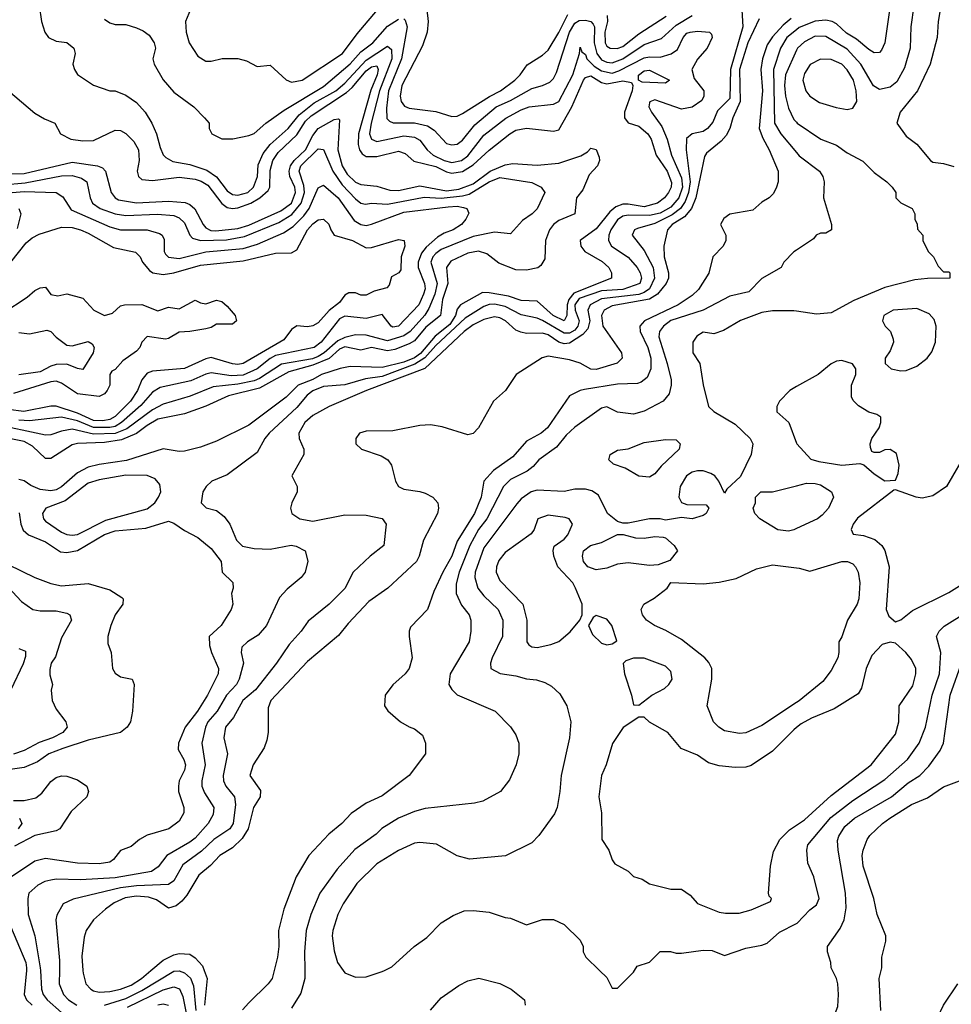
# Model space of a CAD drawing. Header units: inches. Extents: x 1793402 to 1900366, y 320852 to 470679.
# Tile 161 of 256: x 1817093 to 1820579, y 389874 to 393556. Entities that reach past the tile are written whole.
import ezdxf

# ---------------------------------------------------------------- set-up
doc = ezdxf.new("R2010")
doc.units = ezdxf.units.IN
doc.header["$MEASUREMENT"] = 0
for name, color, linetype in [('B8318', 7, 'Continuous'), ('B8319', 7, 'Continuous'), ('B8328', 7, 'Continuous'), ('B8329', 7, 'Continuous')]:
    doc.layers.add(name, color=color, linetype=linetype)

msp = doc.modelspace()

# ---------------------------------------------------------------- linework, layer by layer
at = {"layer": 'B8318', "color": 4}
for points, elevation in [([(1817118.1, 390000), (1817110.4, 389910), (1817119.3, 389890), (1817139.3, 389870)], 284), ([(1817170.9, 390000), (1817174.9, 389930), (1817181.3, 389910), (1817196.4, 389890), (1817250, 389843.6)], 288), ([(1817241.7, 390000), (1817241.3, 389950), (1817257.1, 389910), (1817275.5, 389890), (1817306.8, 389870)], 292), ([(1817329.9, 390000), (1817330.6, 389990), (1817340.7, 389950), (1817358.8, 389930), (1817370, 389924.4), (1817390, 389919.5), (1817430, 389921.7), (1817470, 389930.3), (1817510, 389945.2), (1817549.6, 389970), (1817584.4, 390000)], 296), ([(1817410, 389870.2), (1817490, 389895.6), (1817550, 389925), (1817670, 389998.3), (1817690, 389998.9), (1817710, 389991.8), (1817732.1, 389972.1), (1817743.4, 389943.4), (1817751.8, 389850)], 292), ([(1817783.9, 390000), (1817794.9, 389970), (1817785.2, 389870)], 296), ([(1818045.1, 390000), (1818037.3, 389970), (1818022.8, 389950), (1817950, 389879.3), (1817927.3, 389852.7)], 304), ([(1818160.2, 390000), (1818160.7, 389970), (1818145.2, 389914.8), (1818110, 389859)], 308), ([(1818303.9, 390000), (1818310, 389991.3), (1818350, 389974.8), (1818390, 389976), (1818450, 389996), (1818457.8, 390000)], 312), ([(1818630, 389851.3), (1818670, 389898), (1818736.5, 389943.5), (1818770, 389961), (1818810.9, 389970.9), (1818890, 389951), (1818932, 389930), (1818982, 389890), (1818984.7, 389870)], 308), ([(1819263.3, 390000), (1819290, 389974), (1819310, 389934), (1819330, 389934), (1819390, 389994), (1819393.8, 390000)], 312), ([(1817496.9, 389863.1), (1817630, 389928), (1817670, 389938.7), (1817691.2, 389931.2), (1817703.2, 389903.2), (1817721.8, 389810)], 288), ([(1817610, 389871.5), (1817630, 389875.3), (1817650.2, 389870.2)], 284)]:
    msp.add_lwpolyline(points, dxfattribs=dict(at, elevation=elevation))
at = {"layer": 'B8319', "color": 4}
for points, elevation in [([(1819794.6, 393614.6), (1819799.6, 393530), (1819753.4, 393370), (1819750, 393261.2), (1819704.8, 393215.2), (1819686.9, 393173.1), (1819667.3, 393150), (1819650, 393138.4), (1819610, 393129.4), (1819588.5, 393111.5), (1819587.2, 393070), (1819601.9, 392950), (1819596.1, 392910), (1819583.8, 392876.2), (1819565.4, 392850), (1819534, 392826), (1819470, 392794.4), (1819404.5, 392775.5), (1819394, 392770), (1819384.9, 392750), (1819430, 392693.4), (1819464, 392630), (1819468.1, 392590), (1819450.1, 392549.9), (1819430, 392535.9), (1819410, 392529.2), (1819270, 392513), (1819228, 392490), (1819219.5, 392470), (1819226.4, 392430), (1819219.4, 392400.6), (1819200.7, 392379.3), (1819150, 392346), (1819130, 392343.9), (1819110.7, 392350.7), (1819070, 392378), (1819050, 392384), (1818990, 392382.4), (1818968.2, 392388.2), (1818950, 392395.1), (1818910.7, 392430.7), (1818890, 392441.7), (1818870, 392445.7), (1818830, 392435.6), (1818790, 392415.3), (1818756.5, 392390), (1818608.7, 392251.3), (1818390.6, 392170), (1818251, 392110), (1818190, 392076.2), (1818160.5, 392050), (1818137.3, 392010), (1818138.8, 391990), (1818156, 391950), (1818156, 391930), (1818112, 391850), (1818131.3, 391810), (1818131.3, 391790), (1818111, 391750), (1818106, 391730), (1818111.3, 391710), (1818142, 391690), (1818190, 391680.5), (1818310, 391704.9), (1818390, 391702.8), (1818450, 391690.8), (1818464.7, 391670), (1818456, 391590), (1818404.7, 391550), (1818341, 391490), (1818310, 391429), (1818251, 391370), (1818173.2, 391306.8), (1818146.8, 391270), (1818100.9, 391219.1), (1818054, 391150), (1817975.5, 391050), (1817928.4, 391010), (1817893, 390947), (1817863.8, 390910), (1817857.1, 390870), (1817870.5, 390810), (1817854.4, 390730), (1817855.5, 390710), (1817864.9, 390690), (1817897.3, 390650), (1817900.9, 390620.9), (1817891.8, 390550), (1817879.3, 390530), (1817819.3, 390490), (1817773.6, 390446.4), (1817704.2, 390395.8), (1817670, 390336), (1817650, 390321.6), (1817530, 390316.5), (1817471, 390309), (1817292.7, 390267.3), (1817256, 390250), (1817232.8, 390207.2), (1817228, 390190), (1817242, 390038), (1817241.7, 390000)], 292), ([(1818610.6, 393650), (1818621.6, 393550), (1818618, 393510), (1818600.9, 393459.1), (1818523.6, 393310), (1818516.5, 393270), (1818520.4, 393250), (1818533.4, 393233.4), (1818550, 393225.3), (1818650, 393213.4), (1818710, 393194.9), (1818730, 393195.5), (1818750, 393205.5), (1818850.7, 393269.3), (1818892.3, 393290), (1818946, 393330), (1818966, 393350), (1818991.9, 393388.1), (1819050, 393424), (1819070, 393442), (1819110, 393508.2), (1819143.6, 393576.4)], 296), ([(1817165.5, 393610), (1817174.8, 393550), (1817186.8, 393510), (1817201, 393490), (1817230, 393476), (1817270, 393470.8), (1817296, 393450), (1817301, 393430), (1817292, 393390), (1817298, 393370), (1817310, 393352), (1817370, 393311.3), (1817430, 393291), (1817450, 393290.8), (1817490, 393274.8), (1817530, 393246.8), (1817562.8, 393210), (1817587.3, 393170), (1817604.9, 393130), (1817618.5, 393078.5), (1817630.6, 393050.6), (1817640.5, 393040.5), (1817666.6, 393026.6), (1817730, 393014.9), (1817793.6, 392993.6), (1817829.3, 392969.3), (1817870, 392917), (1817890, 392903.1), (1817910, 392899.6), (1817946.6, 392910), (1817968, 392930), (1817983.5, 392970), (1817986.1, 393013.9), (1818004, 393056), (1818030.7, 393089.3), (1818098, 393150), (1818138.8, 393201.2), (1818195, 393245), (1818276, 393290), (1818310, 393319), (1818390, 393405.4), (1818470, 393457.6), (1818484.4, 393444.4), (1818485.2, 393410), (1818439.8, 393290), (1818408.3, 393170), (1818402.3, 393130), (1818409.1, 393109.1), (1818430, 393100.3), (1818530, 393121.5), (1818570, 393116.5), (1818590, 393105.5), (1818617.6, 393070), (1818640.4, 393050), (1818682, 393030), (1818710, 393022.4), (1818746, 393030), (1818770, 393047.4), (1818830, 393124.9), (1818911.8, 393188.2), (1818970, 393219.5), (1818999, 393230), (1819090, 393240.4), (1819110, 393250.4), (1819163.5, 393350), (1819187.6, 393430), (1819190, 393454), (1819196, 393436), (1819210, 393426), (1819215.3, 393410), (1819243, 393383), (1819270, 393365.6), (1819310, 393356.9), (1819335.3, 393364.7), (1819430, 393413.8), (1819450, 393417.7), (1819490, 393416.4), (1819531.2, 393428.8), (1819554.9, 393445.1), (1819576.2, 393490), (1819590, 393505.5), (1819602, 393510), (1819630, 393513.4), (1819674, 393510), (1819682, 393502), (1819684.7, 393490), (1819666, 393450), (1819630, 393409), (1819608.2, 393370), (1819616.7, 393336.7), (1819653.4, 393290), (1819653.4, 393270), (1819645.5, 393254.5), (1819610, 393229.6), (1819570, 393221.6), (1819470, 393256.2), (1819450.8, 393249.2), (1819450, 393246), (1819447.7, 393230), (1819457.3, 393210), (1819496.5, 393156.5), (1819515.3, 393110), (1819531.7, 393050), (1819570, 392964.9), (1819573.5, 392930), (1819559.7, 392890), (1819530, 392855.8), (1819490, 392833.2), (1819450, 392824.5), (1819370, 392825.4), (1819350, 392821.3), (1819330, 392807.6), (1819304.9, 392770), (1819297, 392750), (1819296.4, 392730), (1819307.7, 392710), (1819370, 392668), (1819403.1, 392630), (1819415.3, 392610), (1819420.3, 392590), (1819413.7, 392570), (1819350, 392547.5), (1819270, 392542.5), (1819186.8, 392513.2), (1819170.2, 392490), (1819171.1, 392470), (1819186.4, 392430), (1819181.6, 392410), (1819170, 392395.6), (1819150, 392384.4), (1819130, 392384.1), (1819050, 392430.9), (1819030, 392439.7), (1818970, 392453), (1818910, 392483.5), (1818870, 392492), (1818850, 392490.9), (1818830, 392483.5), (1818759.8, 392440.2), (1818650, 392338.2), (1818608.8, 392291.2), (1818571.5, 392268.5), (1818450, 392222.4), (1818387.3, 392212.7), (1818310, 392191.3), (1818230, 392184.7), (1818190, 392167.8), (1818168.3, 392151.7), (1818130, 392105.6), (1818027.3, 392010), (1818010.7, 391990), (1817982, 391938), (1817870, 391854), (1817812, 391830), (1817791.3, 391810), (1817778, 391790), (1817772, 391750), (1817791.1, 391731.1), (1817830, 391720.7), (1817858.7, 391698.7), (1817879.1, 391670), (1817904.9, 391610), (1817927.3, 391587.3), (1817970, 391578), (1818030, 391576), (1818109.5, 391590.5), (1818127.5, 391587.5), (1818161, 391570), (1818170.8, 391530.8), (1818161, 391490), (1818146, 391470), (1818093.7, 391426.3), (1818065.2, 391394.8), (1818016.3, 391290), (1817985.1, 391254.9), (1817946, 391230), (1817924, 391210), (1817922, 391190), (1817930.4, 391150), (1817914, 391090), (1817904.4, 391070), (1817866.7, 391030), (1817832.2, 390970), (1817797.6, 390930), (1817788.5, 390910), (1817774.9, 390850), (1817787.2, 390770), (1817774.4, 390710), (1817774.9, 390690), (1817784.4, 390664.4), (1817819.1, 390610), (1817816.7, 390583.3), (1817798, 390550), (1817750, 390495.6), (1817730, 390479.6), (1817644, 390430), (1817611.5, 390388.5), (1817586, 390370), (1817450, 390346.8), (1817320.7, 390339.3), (1817230, 390341.6), (1817210, 390338.4), (1817187.1, 390332.9), (1817160.7, 390319.3), (1817127.7, 390290), (1817124, 390270), (1817125.5, 390210), (1817150.4, 390130), (1817170.3, 390010.3), (1817170.9, 390000)], 288), ([(1817738.8, 393610), (1817714, 393550), (1817716.3, 393510), (1817726.8, 393470), (1817759.8, 393419.8), (1817790, 393401), (1817810, 393401), (1817850.9, 393410.9), (1817910, 393410.8), (1817942, 393402), (1817982, 393382), (1818030, 393386), (1818090, 393331.3), (1818110, 393322.8), (1818150, 393330.7), (1818301.6, 393430), (1818355.8, 393504.2), (1818446, 393610)], 296), ([(1819859.9, 393560.1), (1819817.1, 393470), (1819786, 393370), (1819788.4, 393250), (1819762, 393190), (1819750.2, 393149.8), (1819736.4, 393123.6), (1819718, 393102), (1819663.2, 393056.8), (1819655.6, 393044.4), (1819622.6, 392890), (1819607.1, 392850), (1819581.1, 392818.9), (1819534.4, 392790), (1819517, 392770), (1819503, 392710), (1819504.4, 392670), (1819521.3, 392610), (1819520.3, 392590), (1819511.6, 392570), (1819480.3, 392530), (1819450, 392511.6), (1819310, 392486.6), (1819280.3, 392470), (1819270.3, 392450), (1819275.6, 392410), (1819344.4, 392310), (1819347.7, 392290), (1819328.5, 392271.5), (1819250, 392247.8), (1819229.8, 392249.8), (1819190, 392271.5), (1819150, 392284), (1819070, 392298), (1819048.1, 392291.9), (1818950.6, 392229.4), (1818911, 392170), (1818866, 392130), (1818810.5, 392029.5), (1818790, 392009), (1818770, 392004), (1818673.8, 392033.8), (1818630, 392040.7), (1818590, 392038.4), (1818490, 392019.3), (1818390, 392017.2), (1818364.7, 392010), (1818351.3, 391990), (1818351.3, 391970), (1818372, 391950), (1818445.8, 391925.8), (1818470.4, 391910.4), (1818484, 391890), (1818498.8, 391830), (1818511, 391810), (1818530, 391800.5), (1818590, 391792.4), (1818610, 391785.5), (1818638.8, 391770), (1818657.3, 391750), (1818660.5, 391730), (1818657.1, 391710), (1818603.8, 391610), (1818588, 391550), (1818578, 391530), (1818470.6, 391430), (1818399.5, 391380.5), (1818321.8, 391298.2), (1818286.6, 391253.4), (1818170, 391156), (1818032.7, 391010), (1818023, 390983), (1818022.8, 390890), (1818018.5, 390861.5), (1818007.5, 390832.5), (1817966.8, 390770), (1817954.8, 390730), (1817993.8, 390673.8), (1817993.4, 390650), (1817968.4, 390610), (1817948.7, 390530), (1817926.1, 390493.9), (1817890, 390459.6), (1817842, 390430), (1817807.3, 390392.7), (1817762.9, 390357.1), (1817718, 390282), (1817700.5, 390259.5), (1817678.5, 390241.5), (1817650, 390233.2), (1817605.1, 390265.1), (1817574.9, 390274.9), (1817530, 390277.8), (1817488.5, 390271.5), (1817447.1, 390252.9), (1817414, 390230), (1817370, 390189.2), (1817342, 390150), (1817334.6, 390125.4), (1817326.2, 390053.8), (1817329.9, 390000)], 296), ([(1817410, 393558), (1817430, 393544.7), (1817450, 393538), (1817490, 393538), (1817530, 393526), (1817555.3, 393515.3), (1817578, 393498), (1817596, 393470), (1817601, 393450), (1817591, 393410), (1817596, 393390), (1817630, 393331.3), (1817670, 393286), (1817744.7, 393230), (1817784.7, 393190), (1817802, 393170), (1817802, 393150), (1817812, 393130), (1817850, 393111), (1817891.1, 393111.1), (1817950, 393122.8), (1817970, 393131), (1818014, 393170), (1818082.3, 393217.7), (1818230, 393306.5), (1818330, 393391.8), (1818370, 393436.5), (1818414.7, 393470), (1818470, 393532.2), (1818510, 393558.4)], 292), ([(1819979.6, 393560.4), (1819950, 393535.4), (1819910, 393492.8), (1819890, 393462.9), (1819872.7, 393410), (1819866.9, 393370), (1819872.4, 393290), (1819860.4, 393150), (1819873.3, 393113.3), (1819897.1, 393070), (1819930.7, 392990), (1819930.8, 392950), (1819924.7, 392930), (1819913.7, 392906.3), (1819898, 392890), (1819870, 392874), (1819836.3, 392843.7), (1819750.7, 392829.3), (1819727.5, 392812.5), (1819716, 392790), (1819736, 392750), (1819736, 392730), (1819726, 392710), (1819687.3, 392670), (1819672.1, 392607.9), (1819632.8, 392547.2), (1819610, 392525.1), (1819557.1, 392490), (1819430.7, 392430), (1819413, 392410), (1819414.4, 392390), (1819443.6, 392330), (1819454.3, 392290), (1819454.6, 392250), (1819441.5, 392218.5), (1819419.2, 392200.8), (1819404.7, 392195.3), (1819330, 392193.6), (1819207, 392173), (1819190.3, 392169.7), (1819150.8, 392150), (1819067.7, 392030), (1819044, 392010), (1818990, 391979.5), (1818938.2, 391921.8), (1818866.4, 391870), (1818830.4, 391830), (1818819.5, 391770), (1818794.6, 391710), (1818730, 391606.6), (1818710.2, 391549.8), (1818676, 391490), (1818642.3, 391417.7), (1818619.1, 391350), (1818555.9, 391284.1), (1818550.7, 391270), (1818550.7, 391250), (1818562, 391170), (1818550.5, 391129.5), (1818536, 391110), (1818490, 391069), (1818461, 391030), (1818458, 390990), (1818470.9, 390970.9), (1818518, 390930), (1818550, 390911), (1818570, 390904.7), (1818599.8, 390879.8), (1818612, 390850), (1818611.3, 390810), (1818550, 390729), (1818450, 390653.2), (1818390, 390626), (1818333.2, 390586.8), (1818298.8, 390550), (1818250.4, 390509.6), (1818174.8, 390430), (1818127.3, 390350), (1818082, 390230), (1818062, 390150), (1818063, 390090), (1818058, 390050), (1818045.1, 390000)], 304), ([(1818530, 393559.1), (1818535.3, 393555.3), (1818543.1, 393530), (1818522.2, 393410), (1818473.2, 393290), (1818465.4, 393225.4), (1818467.4, 393187.4), (1818476.4, 393176.4), (1818490.4, 393170.4), (1818570, 393170.2), (1818619.1, 393159.1), (1818643.8, 393143.8), (1818690, 393094), (1818710, 393088.2), (1818730, 393090.5), (1818750, 393106), (1818796.6, 393163.4), (1818876.2, 393230), (1818930, 393254.3), (1819010, 393299.5), (1819050, 393310.4), (1819076.9, 393323.1), (1819090, 393336.3), (1819101.5, 393358.5), (1819149.9, 393510.1), (1819170, 393543.1), (1819186.9, 393553.1), (1819210, 393555), (1819230, 393550.2), (1819239.5, 393539.5), (1819244, 393530), (1819243, 393470), (1819252.4, 393430), (1819270, 393406.7), (1819290, 393397.6), (1819310, 393395.5), (1819350, 393410.2), (1819430, 393464), (1819494.2, 393485.8), (1819550, 393536.5), (1819610, 393572.7)], 292), ([(1819291.6, 393571.6), (1819292.9, 393550), (1819282.8, 393510), (1819283.6, 393470), (1819290, 393458), (1819302.8, 393450), (1819328.7, 393448.7), (1819350, 393456.5), (1819410, 393503.6), (1819512.3, 393570)], 296), ([(1820000, 393518.9), (1819963.7, 393490), (1819940.3, 393450), (1819913.8, 393370), (1819918, 393170), (1819941.3, 393130), (1820000, 393059.4)], 308), ([(1820000, 393443.1), (1819958.3, 393350), (1819954.3, 393310), (1819958.3, 393270), (1819970, 393226), (1819990, 393182.8), (1820000, 393172.8)], 312), ([(1817050, 393291.3), (1817150, 393207.3), (1817185.8, 393185.8), (1817224.7, 393170), (1817246, 393130), (1817284.7, 393110), (1817330, 393103.2), (1817370, 393105.2), (1817450, 393143.8), (1817470, 393141.6), (1817490, 393130.6), (1817520.5, 393100.5), (1817538, 393070), (1817540.3, 393030), (1817532.2, 392990), (1817538, 392970), (1817550, 392959.3), (1817590, 392955.6), (1817690, 392966.9), (1817750, 392959.7), (1817772.6, 392952.6), (1817797.6, 392937.6), (1817849.4, 392869.4), (1817870, 392854.6), (1817890, 392850.2), (1817910, 392852.4), (1817958.4, 392870), (1817991.5, 392890), (1818022.4, 392917.6), (1818029.8, 392930.2), (1818030, 392992), (1818040.4, 393030), (1818060.2, 393059.8), (1818130, 393126.3), (1818162.5, 393177.5), (1818183.7, 393196.3), (1818315.6, 393284.4), (1818337.3, 393302.7), (1818390, 393364.9), (1818410, 393379.6), (1818430, 393384), (1818434.9, 393370), (1818431, 393350), (1818406.9, 393293.1), (1818361.1, 393130), (1818359.7, 393090), (1818364.7, 393070), (1818374.5, 393054.5), (1818390, 393044.2), (1818430, 393045.2), (1818510, 393064.9), (1818535.8, 393055.8), (1818567.8, 393027.8), (1818650, 393007.2), (1818690, 392987.5), (1818710, 392982.3), (1818750, 392988.4), (1818790, 393013.4), (1818850, 393068.5), (1818926.6, 393130), (1818950, 393143.8), (1818990, 393150.4), (1819090, 393139.1), (1819110, 393144.9), (1819159.2, 393230), (1819203.1, 393330), (1819210, 393340.4), (1819230, 393347), (1819270, 393321.5), (1819290, 393317.2), (1819350, 393327.6), (1819382, 393322), (1819387.7, 393310), (1819385.3, 393290), (1819356.4, 393210), (1819356.3, 393190), (1819370.4, 393170.4), (1819410, 393158.7), (1819443.7, 393130), (1819456, 393110), (1819475.3, 393050), (1819516.5, 392990), (1819532.7, 392947.3), (1819530.3, 392930), (1819520.4, 392910), (1819505.5, 392890), (1819479.1, 392870), (1819430, 392856.5), (1819370, 392867.1), (1819350, 392866), (1819323.4, 392856.6), (1819301.7, 392838.3), (1819250, 392774.3), (1819190.6, 392730), (1819193, 392710), (1819208.4, 392690), (1819272.3, 392652.3), (1819297.1, 392630), (1819308.2, 392610), (1819307.7, 392590), (1819166.4, 392533.6), (1819147.6, 392510), (1819141.3, 392490), (1819140.2, 392450), (1819130.2, 392429.8), (1819089.7, 392450), (1819030, 392503.5), (1818970, 392505.6), (1818922.2, 392522.2), (1818850, 392535.3), (1818824.5, 392535.5), (1818742, 392490), (1818730, 392474), (1818723.5, 392450), (1818703.1, 392416.9), (1818647.7, 392372.3), (1818592.4, 392307.6), (1818570, 392291.7), (1818530, 392276), (1818450, 392255.3), (1818330, 392259.1), (1818292.3, 392252.3), (1818222, 392230), (1818190, 392210.6), (1818135.8, 392190), (1818090, 392144.2), (1817950, 392039.5), (1817830, 391979.6), (1817770, 391957.6), (1817710, 391942.9), (1817690, 391942), (1817630, 391951.5), (1817492.3, 391907.7), (1817390, 391893.3), (1817350, 391883.1), (1817310, 391862), (1817250.2, 391809.8), (1817230, 391798.5), (1817210, 391794.5), (1817170, 391799.2), (1817134.7, 391814.7), (1817110, 391831.5), (1817090, 391836.2)], 284), ([(1816970, 392979.1), (1817110, 392980.7), (1817290, 393023.2), (1817384.7, 393010), (1817402.6, 393002.6), (1817414.9, 392990), (1817435.3, 392910), (1817450.2, 392890.2), (1817462.6, 392882.6), (1817530, 392871.2), (1817650, 392878), (1817712.3, 392872.3), (1817730, 392864.9), (1817749.1, 392849.1), (1817779.5, 392790), (1817790, 392778.4), (1817808.4, 392768.4), (1817826.6, 392766.6), (1817910, 392775.4), (1817950, 392788.4), (1818070, 392841.3), (1818109.7, 392870), (1818125.5, 392910), (1818122.5, 392930), (1818104.6, 392970), (1818101.8, 392990), (1818106.5, 393010), (1818120.8, 393030), (1818163.2, 393070), (1818190, 393123.1), (1818210, 393149.1), (1818270, 393183.7), (1818286, 393186), (1818290, 393182), (1818284.2, 393070), (1818299.7, 393010), (1818318.3, 392978.3), (1818349.4, 392949.4), (1818370, 392940.3), (1818430, 392934), (1818478.6, 392918.5), (1818510, 392917.7), (1818590, 392935.2), (1818690, 392916.8), (1818736.9, 392923.1), (1818790, 392942.6), (1818853.7, 392990), (1818910, 393014.2), (1818938, 393018), (1819030, 393012.6), (1819110, 393019.6), (1819192.3, 393047.7), (1819217.7, 393062.3), (1819230, 393076), (1819250, 393071.3), (1819262, 393042), (1819262.8, 393030), (1819254.8, 393010), (1819224, 392976), (1819200.4, 392919.6), (1819176.3, 392890), (1819170.4, 392830), (1819110, 392805.1), (1819090.6, 392790), (1819075.5, 392770), (1819060.4, 392730), (1819057.6, 392662.4), (1819043.1, 392636.9), (1819031.6, 392628.4), (1818990, 392619.1), (1818950, 392620.4), (1818886, 392646), (1818841.1, 392681.1), (1818810, 392691.3), (1818770, 392683.5), (1818706.8, 392653.2), (1818690.3, 392629.7), (1818695.5, 392570), (1818675.2, 392510), (1818667.6, 392450), (1818613.1, 392406.9), (1818570, 392355.1), (1818550, 392344.5), (1818496.7, 392323.3), (1818470, 392317.5), (1818410, 392330.8), (1818370, 392320.4), (1818310, 392332.9), (1818290, 392323.7), (1818250.9, 392289.1), (1818190, 392264.2), (1818100, 392240), (1817990, 392178.5), (1817874, 392150), (1817789.1, 392110.9), (1817710, 392082), (1817610, 392062), (1817570, 392039.2), (1817530, 392008.7), (1817474.6, 391985.4), (1817410, 391975), (1817310, 391971.1), (1817290, 391966.3), (1817210, 391915.1), (1817190, 391915.1), (1817141.4, 391961.4), (1817110, 391978.5), (1817010, 391999.1)], 276), ([(1817030, 392938.4), (1817113.9, 392946.1), (1817250, 392972.6), (1817290, 392974.3), (1817324.2, 392964.2), (1817344, 392950), (1817357.1, 392890), (1817366, 392870), (1817394, 392850), (1817450, 392830.3), (1817490, 392824), (1817608.8, 392828.8), (1817670, 392824.4), (1817690, 392814.9), (1817710, 392796.3), (1817730.3, 392750.3), (1817739.9, 392739.9), (1817770.2, 392730.2), (1817866.6, 392733.4), (1817934.5, 392745.4), (1818062.4, 392797.6), (1818112.1, 392827.9), (1818146.3, 392870), (1818158.5, 392910), (1818156.9, 392936.9), (1818138.7, 392990), (1818145.3, 393010), (1818210, 393073.4), (1818230, 393071), (1818264.9, 392990), (1818299.4, 392939.4), (1818350, 392886), (1818370, 392870.4), (1818386.6, 392866.6), (1818410, 392870.3), (1818470, 392866.5), (1818606.8, 392893.2), (1818670, 392888.6), (1818750, 392897.6), (1818775.5, 392904.5), (1818850, 392950.2), (1818890, 392966.7), (1819010, 392947.3), (1819044.7, 392930), (1819058, 392910), (1819030, 392848.7), (1819011.3, 392830), (1818974.8, 392805.2), (1818930, 392755.3), (1818870, 392761.3), (1818790, 392745.1), (1818670, 392696.8), (1818650, 392682), (1818638.9, 392670), (1818631.7, 392650), (1818655.5, 392570), (1818646.2, 392530), (1818624, 392476), (1818608.7, 392451.3), (1818554.6, 392390), (1818530, 392374.6), (1818470, 392354.8), (1818390, 392376.9), (1818350, 392378), (1818310, 392367.8), (1818284.1, 392355.9), (1818232.6, 392310), (1818210, 392296.5), (1818188.3, 392288.3), (1818072.5, 392267.5), (1817990, 392214.6), (1817970, 392206.3), (1817910, 392192.9), (1817816.9, 392183.1), (1817731.3, 392148.7), (1817630, 392118.3), (1817590, 392097.3), (1817493.9, 392026.1), (1817450, 392008.5), (1817370, 392006), (1817290, 392024.8), (1817250, 392018), (1817210, 392003.6), (1817190, 392003), (1816990, 392045)], 272), ([(1817065.2, 392910), (1817110, 392914.3), (1817230, 392910.3), (1817254.2, 392894.2), (1817285.9, 392845.8), (1817430, 392781.7), (1817470, 392770.3), (1817570.3, 392770.3), (1817616.5, 392756.5), (1817626.8, 392750), (1817634.4, 392734.4), (1817633.4, 392690), (1817639.3, 392679.3), (1817650, 392668.2), (1817690, 392663.6), (1817790, 392687.9), (1817930, 392700.2), (1817982.7, 392717.3), (1818080.6, 392759.4), (1818116.8, 392783.2), (1818156.9, 392823.1), (1818176, 392850), (1818210, 392927.7), (1818230, 392938), (1818284.4, 392890), (1818345.3, 392805.3), (1818370, 392790.3), (1818390, 392787.2), (1818410, 392792), (1818530, 392836.1), (1818696.5, 392856.5), (1818730, 392859.5), (1818754.4, 392854.4), (1818766, 392850), (1818773.4, 392833.4), (1818762.8, 392810), (1818746.8, 392790), (1818714.8, 392770), (1818681.4, 392758.6), (1818656.7, 392743.3), (1818614.2, 392705.8), (1818596.7, 392683.3), (1818584.4, 392650), (1818584.7, 392630), (1818607.4, 392570), (1818610.2, 392550), (1818604.6, 392530), (1818587, 392490), (1818510, 392409.7), (1818490, 392406.3), (1818483.7, 392410), (1818450, 392454), (1818390, 392438.5), (1818310, 392447.8), (1818290, 392437.6), (1818221.3, 392350), (1818195.5, 392330), (1818050, 392300.8), (1818030, 392289.8), (1817982, 392250), (1817930, 392227.4), (1817884.9, 392224.9), (1817810, 392235.4), (1817790, 392231.2), (1817734.1, 392205.9), (1817618.9, 392181.1), (1817590, 392162.9), (1817546.4, 392113.6), (1817474.3, 392050), (1817450, 392035.4), (1817430, 392030.6), (1817370, 392031.7), (1817310, 392056.5), (1817250, 392069.8), (1817130, 392055.5), (1817090, 392058.2)], 268), ([(1817090.4, 392850.4), (1817097.3, 392830), (1817083.9, 392776.1)], 264), ([(1817060.7, 392650), (1817118, 392722), (1817139.4, 392740.6), (1817166.2, 392753.8), (1817250, 392780.3), (1817290, 392778.9), (1817321, 392770), (1817350, 392758.4), (1817443.9, 392703.9), (1817526.4, 392686.4), (1817544, 392670), (1817553, 392650), (1817578.9, 392618.9), (1817591, 392610), (1817630, 392603.6), (1817670, 392609.1), (1817770, 392638), (1817930, 392654.9), (1818050, 392683.1), (1818110, 392684.9), (1818130, 392696.3), (1818169.7, 392770), (1818190, 392792.4), (1818210, 392807.3), (1818230, 392810.8), (1818250, 392791.3), (1818257.3, 392770), (1818270.5, 392750.5), (1818338, 392730), (1818390, 392702.8), (1818410, 392704), (1818510, 392734.8), (1818531.3, 392730), (1818534, 392710), (1818520.7, 392670), (1818519.1, 392620.9), (1818512, 392610), (1818484.9, 392595.1), (1818476, 392564), (1818466.7, 392553.3), (1818419.1, 392540.9), (1818390, 392525.6), (1818370, 392525.6), (1818350, 392535.1), (1818325, 392535), (1818310, 392525.6), (1818290, 392498.7), (1818251.1, 392468.9), (1818210, 392422.4), (1818190, 392411.5), (1818170, 392407.3), (1818130, 392411.8), (1818110, 392398), (1818081.1, 392358.9), (1817930, 392271.1), (1817910, 392267.3), (1817890, 392269.8), (1817810, 392292.4), (1817790, 392288.3), (1817710, 392252.4), (1817590, 392241.7), (1817570, 392234), (1817550.3, 392210), (1817534, 392170), (1817507.9, 392130), (1817450, 392072.1), (1817430, 392061.1), (1817404.4, 392055.6), (1817370, 392057.7), (1817310, 392084.5), (1817230, 392110.7), (1817210, 392110.8), (1817108.4, 392091.6), (1816990, 392105.9)], 264), ([(1820000, 392694.6), (1819990, 392688), (1819952, 392650), (1819942, 392630), (1819870, 392588.7), (1819821.4, 392538.6), (1819750, 392522), (1819650.2, 392469.8), (1819530, 392431), (1819501.6, 392410), (1819487, 392390), (1819484.2, 392370), (1819515.8, 392270), (1819530.6, 392210), (1819530.8, 392190), (1819522.8, 392157.2), (1819501, 392130), (1819430, 392092.7), (1819390, 392081.2), (1819330, 392089), (1819290, 392108.7), (1819270, 392104), (1819170, 392032), (1819138, 392002), (1819102.3, 391957.7), (1819036, 391910), (1819014.9, 391885.1), (1818992.2, 391867.8), (1818930, 391837), (1818903, 391810), (1818841.1, 391690), (1818810.3, 391650), (1818776.9, 391590), (1818738, 391490), (1818726.4, 391446.4), (1818726, 391410), (1818746.7, 391366.7), (1818774.8, 391330), (1818781, 391310), (1818781, 391270), (1818774.8, 391230), (1818704, 391110), (1818698.8, 391070), (1818710, 391051.3), (1818730.7, 391030.7), (1818872, 390970), (1818930, 390912), (1818950, 390882), (1818961, 390850), (1818961, 390810), (1818951, 390770), (1818926.4, 390713.6), (1818892, 390670), (1818826.4, 390633.6), (1818794.4, 390625.6), (1818610, 390606), (1818570, 390595.1), (1818510, 390569.4), (1818448.6, 390531.4), (1818426.8, 390510), (1818346.9, 390453.1), (1818280.7, 390379.3), (1818216.3, 390290), (1818182, 390210), (1818165.5, 390150), (1818159.1, 390070), (1818160.2, 390000)], 308), ([(1817030, 392458.4), (1817121.7, 392518.3), (1817150, 392543), (1817170, 392554), (1817190, 392556), (1817210, 392528.2), (1817236.2, 392523.8), (1817270, 392531.3), (1817330, 392514.8), (1817370.7, 392470), (1817410, 392450.5), (1817440.9, 392459.1), (1817470, 392486), (1817486, 392490), (1817550, 392491.8), (1817610, 392467.7), (1817650, 392481.3), (1817690, 392475.3), (1817750, 392507.7), (1817770, 392497.3), (1817790, 392493.4), (1817830, 392508), (1817850, 392502.4), (1817870, 392485.5), (1817899.1, 392450), (1817904, 392430), (1817890, 392418), (1817830, 392417.6), (1817810, 392405.1), (1817790, 392400.5), (1817730, 392389.8), (1817690, 392388.2), (1817650, 392364), (1817638.2, 392361.8), (1817570, 392371.8), (1817550.5, 392350), (1817542.4, 392330), (1817530, 392316.2), (1817479.5, 392280.5), (1817450, 392248.7), (1817438, 392242), (1817431, 392229), (1817430.5, 392190), (1817420.7, 392170), (1817410, 392157.2), (1817390, 392147), (1817310, 392157), (1817250, 392197.6), (1817230, 392204.7), (1817210, 392202), (1817070, 392158.2)], 256), ([(1820000, 392466.3), (1819990, 392467.8), (1819910, 392467.6), (1819870, 392461.6), (1819790, 392432), (1819726.4, 392393.6), (1819690, 392382), (1819650, 392388), (1819627.1, 392372.9), (1819612, 392350), (1819612, 392310), (1819638, 392270), (1819650.6, 392190.6), (1819671, 392110), (1819690.5, 392090.5), (1819770, 392044), (1819826, 391990), (1819836, 391970), (1819830.8, 391930), (1819790, 391848), (1819739.6, 391800.4), (1819730, 391786), (1819709, 391830), (1819694, 391850), (1819678.9, 391858.9), (1819650, 391869.3), (1819630, 391869.4), (1819610, 391863.7), (1819588, 391850), (1819564.4, 391810), (1819559.1, 391770), (1819570, 391751), (1819590, 391742.8), (1819662, 391742), (1819672, 391730), (1819662, 391710), (1819650, 391702), (1819610, 391689), (1819570, 391694), (1819510, 391684), (1819489.1, 391689.1), (1819450, 391689.2), (1819370, 391673.2), (1819350, 391673.2), (1819330, 391679), (1819293.2, 391710), (1819258.4, 391778.4), (1819234, 391794), (1819210, 391800.9), (1819170, 391800.9), (1819130, 391792.3), (1819030, 391796.2), (1819007.3, 391790), (1818970, 391764.5), (1818953.8, 391746.2), (1818830, 391580.9), (1818797, 391490), (1818795.8, 391470), (1818808, 391430), (1818830, 391402), (1818883, 391350), (1818901.6, 391310), (1818899.3, 391250), (1818860.7, 391170), (1818854.8, 391150), (1818856, 391130), (1818890.6, 391110.6), (1818950, 391102), (1818990, 391090.6), (1819027.5, 391087.5), (1819058, 391078), (1819083.5, 391063.5), (1819114.4, 391034.4), (1819141, 390990), (1819156, 390930), (1819151, 390870), (1819118.8, 390730), (1819114.8, 390670), (1819104.7, 390610), (1819093.7, 390586.3), (1819035.3, 390504.7), (1819010, 390478), (1818910.5, 390429.5), (1818776.4, 390416.4), (1818730, 390428.7), (1818652.5, 390472.5), (1818590, 390479.3), (1818570, 390476), (1818510, 390449.5), (1818430, 390399.3), (1818354.6, 390325.4), (1818304, 390250), (1818283, 390210), (1818264.9, 390150), (1818262, 390130), (1818270, 390074), (1818282.8, 390030), (1818303.9, 390000)], 312), ([(1817090, 392387), (1817130, 392381.5), (1817195.3, 392395.3), (1817210, 392390.7), (1817229.2, 392369.2), (1817270, 392339.6), (1817290, 392336.5), (1817350, 392353), (1817364.1, 392344.1), (1817372.4, 392330), (1817368.4, 392310), (1817330, 392248.3), (1817310, 392251.5), (1817270, 392268.2), (1817230, 392266.2), (1817210, 392261), (1817170, 392239.1), (1817090, 392227.8)], 252), ([(1820000, 392184.2), (1819974.8, 392170), (1819936, 392130), (1819926, 392110), (1819926, 392090), (1819971.3, 392050), (1820000, 391972.7)], 316), ([(1820000, 391653.7), (1819990, 391649), (1819970, 391644), (1819930, 391648.7), (1819862, 391690), (1819844, 391710), (1819838, 391730), (1819846, 391750), (1819846, 391770), (1819866, 391790), (1819910, 391790.8), (1820000, 391813.2)], 312), ([(1817091.7, 391711.7), (1817097.1, 391670), (1817106.6, 391646.6), (1817126, 391630), (1817190, 391603.1), (1817245.8, 391565.8), (1817270, 391563.1), (1817310, 391571.6), (1817410, 391631.5), (1817450, 391644.6), (1817565.6, 391654.4), (1817650, 391680.5), (1817670, 391673.4), (1817710, 391646), (1817759.9, 391619.9), (1817810, 391578), (1817847.3, 391530), (1817851.3, 391490), (1817891, 391451), (1817892, 391430), (1817886, 391410), (1817891.3, 391370), (1817884.7, 391350), (1817846.8, 391290), (1817802.8, 391250), (1817804, 391216), (1817810.5, 391190), (1817837.3, 391130), (1817836.3, 391110), (1817796.4, 391030), (1817758.7, 390970), (1817712.4, 390910), (1817688, 390850), (1817686.6, 390826.6), (1817707.3, 390790), (1817713.4, 390770), (1817710.4, 390750), (1817690.5, 390710), (1817687.7, 390690), (1817688, 390670), (1817707.3, 390610), (1817706.8, 390590), (1817690, 390559), (1817651.3, 390530), (1817570, 390506), (1817541, 390490), (1817510, 390464), (1817470, 390449), (1817444.4, 390415.6), (1817430, 390405.1), (1817390, 390399.7), (1817310, 390402), (1817190, 390418.7), (1817150, 390409.6), (1817054.7, 390345.3)], 284), ([(1817050, 391518.7), (1817150.3, 391470.3), (1817210, 391448.2), (1817250, 391439.3), (1817350, 391447.3), (1817430, 391424), (1817475.9, 391395.9), (1817481, 391390), (1817478.8, 391370), (1817450.7, 391330), (1817434.8, 391290), (1817422.8, 391250), (1817423.5, 391223.5), (1817436, 391190), (1817441, 391130), (1817450, 391112), (1817470, 391098), (1817514, 391090), (1817522, 391070), (1817514.8, 390970), (1817507.3, 390930), (1817494.8, 390910), (1817470.8, 390890), (1817350, 390861.7), (1817254.8, 390830), (1817202, 390810), (1817159.6, 390780.4), (1817110, 390759.7), (1816996.7, 390743.3)], 276), ([(1820000, 391002.8), (1819870, 390916), (1819810, 390889.3), (1819786.3, 390886.3), (1819730, 390897.2), (1819708.7, 390910), (1819688.7, 390930), (1819665.2, 390990), (1819682.7, 391090), (1819682.7, 391130), (1819671.7, 391151.7), (1819657.2, 391170), (1819570, 391238), (1819511.5, 391271.5), (1819468.7, 391290), (1819439, 391310), (1819424, 391330), (1819419, 391350), (1819429, 391370), (1819467.2, 391392.8), (1819515.3, 391430), (1819530, 391452), (1819650, 391446), (1819710, 391452.4), (1819773.7, 391466.3), (1819850, 391503), (1819910, 391517.3), (1820000, 391506.1)], 312), ([(1817050, 391434), (1817099.8, 391379.8), (1817142, 391350), (1817170, 391344.9), (1817230, 391345.5), (1817270, 391337.3), (1817281, 391330), (1817287.3, 391310), (1817250, 391244), (1817226.9, 391173.1), (1817210.8, 391150), (1817206.4, 391126.4), (1817206.4, 391106.4), (1817216, 391070), (1817210.9, 391049.1), (1817214.8, 391010), (1817230, 390978), (1817266, 390930), (1817271.3, 390910), (1817254.8, 390890), (1817216, 390870), (1817166.5, 390853.5), (1817110, 390823.6), (1817070, 390809.7)], 272), ([(1817090, 391204), (1817114.8, 391194.8), (1817114.8, 391174.8), (1817106.8, 391146.8), (1817060.5, 391050)], 268), ([(1820000, 390908.6), (1819990, 390900.9), (1819910, 390820.9), (1819830, 390767), (1819810, 390760.9), (1819770, 390759.3), (1819710, 390766), (1819670, 390777.2), (1819630, 390805.2), (1819568, 390830), (1819518, 390890), (1819450, 390928.7), (1819430, 390948), (1819410, 390948), (1819350.9, 390909.1), (1819310.8, 390849.2), (1819287.3, 390770), (1819270.7, 390730), (1819260.7, 390650), (1819270.7, 390589.3), (1819271.3, 390490), (1819298, 390450), (1819310, 390414), (1819319.6, 390399.6), (1819370, 390372), (1819390, 390352), (1819422, 390342), (1819450, 390324.7), (1819530, 390304.7), (1819570, 390304.7), (1819602, 390282), (1819630, 390251.3), (1819710, 390218.8), (1819734.4, 390214.4), (1819785.6, 390214.4), (1819830, 390226.8), (1819902, 390258), (1819906, 390270), (1819898, 390278), (1819895.3, 390290), (1819902.7, 390390), (1819914.2, 390445.8), (1819937.2, 390490), (1819973.1, 390526.9), (1820000, 390544.3)], 316), ([(1817070, 390636), (1817110, 390636), (1817153.5, 390646.5), (1817176.4, 390663.6), (1817210, 390707.3), (1817230, 390722), (1817250, 390727.7), (1817270, 390727.3), (1817310, 390713.4), (1817344.7, 390690), (1817351.3, 390670), (1817344.7, 390650), (1817285.5, 390594.5), (1817244, 390530), (1817230, 390522.4), (1817150, 390505.3), (1817074.2, 390465.8)], 276), ([(1817092, 390570), (1817100.7, 390550), (1817087.3, 390530)], 272), ([(1817048.7, 390190), (1817116.5, 390030), (1817119, 390010), (1817118.1, 390000)], 284), ([(1818457.8, 390000), (1818485.6, 390014.4), (1818568.7, 390090), (1818616.5, 390123.5), (1818670, 390178), (1818714.6, 390205.4), (1818756.4, 390223.6), (1818790, 390224.7), (1818850, 390218), (1818910, 390198), (1818930, 390196), (1818990, 390171.3), (1819050, 390191.3), (1819091.1, 390191.1), (1819130, 390172), (1819190, 390114), (1819202, 390090), (1819202, 390070), (1819212, 390050), (1819263.3, 390000)], 312), ([(1819393.8, 390000), (1819404, 390016), (1819450, 390031.3), (1819490, 390071), (1819528.9, 390071.1), (1819550, 390064.7), (1819570, 390064.7), (1819650, 390076), (1819684.7, 390075.3), (1819730, 390056), (1819810, 390084), (1819870, 390094.8), (1819890, 390102.8), (1819936.6, 390143.4), (1820000, 390175.6)], 312), ([(1817584.4, 390000), (1817630, 390039.3), (1817670, 390059.3), (1817690, 390063.8), (1817730, 390060.7), (1817750, 390047.7), (1817777.4, 390017.4), (1817783.9, 390000)], 296)]:
    msp.add_lwpolyline(points, dxfattribs=dict(at, elevation=elevation))
for points, elevation in [([(1819510, 393319), (1819422.4, 393322.4), (1819408, 393330), (1819409.1, 393349.1), (1819430, 393365.5), (1819450, 393368), (1819524.7, 393330)], 284), ([(1819450, 391846), (1819410, 391848.7), (1819358.9, 391878.9), (1819314.6, 391894.6), (1819298, 391910), (1819302, 391930), (1819330, 391946), (1819370, 391951), (1819430, 391974.8), (1819510, 391986.8), (1819550, 391984.7), (1819564.7, 391970), (1819561, 391950), (1819493.4, 391886.6), (1819470, 391858)], 308), ([(1817490, 391852.8), (1817390, 391835.8), (1817350, 391822.4), (1817263.4, 391756.6), (1817190.5, 391729.5), (1817179.1, 391710), (1817182, 391690), (1817190, 391680.7), (1817250, 391639.3), (1817270, 391630.4), (1817290, 391628.4), (1817310, 391630.4), (1817415.7, 391684.3), (1817570, 391726.4), (1817599.3, 391750), (1817613.2, 391770), (1817621.2, 391790), (1817617.5, 391817.5), (1817599.6, 391839.6), (1817570, 391852)], 288), ([(1819070, 391702.7), (1819032, 391690), (1819018, 391650), (1819006.4, 391633.6), (1818910, 391563.7), (1818886.1, 391533.9), (1818877.1, 391510), (1818875.5, 391490), (1818890, 391458.8), (1818975.5, 391370), (1818990.4, 391310), (1818990.8, 391230), (1818998, 391218), (1819010, 391210.8), (1819030, 391207.7), (1819080.9, 391219.1), (1819110, 391231), (1819152.9, 391267.1), (1819188.9, 391311.1), (1819198, 391330), (1819198, 391370), (1819172.7, 391430), (1819162.7, 391450), (1819107, 391510), (1819092.3, 391550), (1819089.2, 391570.8), (1819093.2, 391586.8), (1819130, 391614), (1819143.7, 391630), (1819161.2, 391670), (1819149.3, 391689.3), (1819134, 391694)], 316), ([(1819430, 391617.3), (1819470, 391624), (1819501, 391621), (1819510, 391618), (1819542, 391590), (1819554, 391570), (1819526, 391534), (1819482.8, 391517.2), (1819450, 391515.1), (1819370, 391525.1), (1819330, 391519.5), (1819290, 391505.1), (1819250, 391499.3), (1819219, 391510), (1819202.7, 391530), (1819199.3, 391550), (1819202.7, 391570), (1819228.7, 391590), (1819270, 391600.7), (1819330, 391631.3), (1819351.1, 391631.1), (1819398, 391618)], 312), ([(1819250, 391328), (1819239.6, 391320.4), (1819222, 391290), (1819236.9, 391256.9), (1819270, 391224.7), (1819290, 391218), (1819310, 391222), (1819327.3, 391232.7), (1819309, 391290), (1819290, 391314)], 316), ([(1819430, 391169), (1819390, 391168.7), (1819361, 391159), (1819351.6, 391148.4), (1819356, 391110), (1819382.8, 391030), (1819390, 390994), (1819410, 390992), (1819458, 391030), (1819505.6, 391054.4), (1819522, 391070), (1819534, 391090), (1819530, 391118), (1819510, 391138)], 316)]:
    msp.add_lwpolyline(points, close=True, dxfattribs=dict(at, elevation=elevation))
at = {"layer": 'B8328', "color": 4}
for points, elevation in [([(1820000, 389285.2), (1820002.7, 389290), (1820069.5, 389370.5), (1820099, 389430), (1820104, 389450), (1820079.3, 389610), (1820094.6, 389674.6), (1820118.9, 389741.1), (1820126, 389790), (1820154.2, 389865.8), (1820157.2, 389910), (1820154, 389950), (1820149, 389970), (1820134, 390000)], 308), ([(1820315.3, 389850), (1820309, 389970), (1820316.5, 390000)], 304), ([(1820586.6, 388350), (1820578, 388370), (1820574.5, 388450), (1820545.4, 388545.4), (1820533.6, 388633.6), (1820512.3, 388690), (1820522.9, 388750), (1820520.9, 388770), (1820488.1, 388828.1), (1820483.6, 388850), (1820486, 388894), (1820523.7, 388930), (1820529.5, 388990), (1820490, 389137.2), (1820402, 389282), (1820397.6, 389330), (1820400.5, 389390), (1820408, 389450), (1820426.7, 389533.3), (1820484.2, 389690), (1820497.6, 389750), (1820518, 389802), (1820549.7, 389870.3), (1820602.9, 389950)], 296)]:
    msp.add_lwpolyline(points, dxfattribs=dict(at, elevation=elevation))
at = {"layer": 'B8329', "color": 4}
for points, elevation in [([(1820543.8, 393630), (1820530.4, 393550), (1820526, 393490), (1820499.5, 393390), (1820452.2, 393290), (1820387.3, 393210), (1820374.8, 393170), (1820410, 393121), (1820450, 393091), (1820501, 393030), (1820510, 393024), (1820550, 393019.1), (1820587.9, 393007.9)], 316), ([(1820350.6, 393610), (1820330.4, 393469.6), (1820318, 393442), (1820310, 393434), (1820290, 393432.7), (1820270, 393444.5), (1820224.2, 393484.2), (1820186.3, 393506.3), (1820150, 393541.3), (1820132.7, 393550), (1820110, 393554.5), (1820070, 393550.9), (1820010, 393526.9), (1820000, 393518.9)], 308), ([(1820439.3, 393610), (1820428, 393530), (1820425.5, 393450), (1820403.4, 393376.6), (1820375.8, 393324.2), (1820350, 393303.7), (1820310, 393295.1), (1820288.5, 393308.5), (1820240.5, 393390), (1820190, 393446.3), (1820110, 393493.3), (1820070, 393494.3), (1820030, 393473.3), (1820003.1, 393450), (1820000, 393443.1)], 312), ([(1820000, 393172.8), (1820002.8, 393170), (1820091.3, 393110), (1820150, 393086.8), (1820190, 393058.8), (1820247.9, 393027.9), (1820290, 392984.7), (1820338, 392950), (1820358, 392930), (1820371.3, 392910), (1820372, 392890), (1820390, 392872), (1820432, 392850), (1820442, 392830), (1820442, 392810), (1820451.6, 392791.6), (1820452.7, 392772.7), (1820472, 392750), (1820472, 392730), (1820492, 392690), (1820512, 392670), (1820530, 392634), (1820550, 392614), (1820570, 392614), (1820574, 392610), (1820574, 392590), (1820490, 392588.7), (1820443.1, 392583.1), (1820330, 392555.1), (1820214.2, 392505.8), (1820130, 392459.5), (1820074.8, 392454.8), (1820000, 392466.3)], 312), ([(1820000, 393059.4), (1820010, 393047.3), (1820086, 392990), (1820098.8, 392970), (1820102.8, 392950), (1820101, 392890), (1820130.9, 392790.9), (1820131.3, 392770), (1820110, 392758), (1820090, 392758), (1820074, 392750), (1820063.6, 392736.4), (1820000, 392694.6)], 308), ([(1820000, 391972.7), (1820001, 391970), (1820053.2, 391913.2), (1820083.4, 391903.4), (1820169.3, 391890.7), (1820236.9, 391896.9), (1820251.3, 391891.3), (1820290, 391858), (1820330, 391832), (1820370, 391834), (1820380.4, 391859.6), (1820384, 391890), (1820373.6, 391933.6), (1820350, 391948.7), (1820330, 391948), (1820310, 391938), (1820290, 391938), (1820282, 391942), (1820276.4, 391956.4), (1820275.3, 391970), (1820282, 391990), (1820308.7, 392030), (1820315.3, 392050), (1820315.3, 392070), (1820300.2, 392080.2), (1820270, 392089), (1820232.1, 392112.1), (1820212.1, 392132.1), (1820205.4, 392145.4), (1820205.2, 392190), (1820222, 392230), (1820222, 392250), (1820208.9, 392268.9), (1820170, 392282), (1820150, 392279), (1820130, 392269), (1820081, 392230), (1820000, 392184.2)], 316), ([(1820642, 391950), (1820560.7, 391810), (1820510, 391775.1), (1820470, 391767), (1820448, 391770), (1820370, 391798), (1820363.6, 391796.4), (1820228.1, 391691.9), (1820211.3, 391670), (1820204.7, 391650), (1820212, 391632), (1820250, 391627.3), (1820292.3, 391612.3), (1820318.8, 391590), (1820330, 391571.3), (1820346, 391510), (1820334.8, 391350), (1820345.5, 391325.5), (1820370, 391304.7), (1820390, 391311.3), (1820433.8, 391346.2), (1820570, 391413.4), (1820610, 391439.1)], 316), ([(1820000, 391813.2), (1820037.5, 391822.5), (1820070, 391822), (1820090, 391816.3), (1820131, 391790), (1820138.8, 391770), (1820119.1, 391730), (1820096.4, 391703.6), (1820078, 391690), (1820000, 391653.7)], 312), ([(1820000, 391506.1), (1820010, 391504.9), (1820050, 391494), (1820170, 391530.5), (1820190.4, 391530.4), (1820210, 391521), (1820221, 391510), (1820230.7, 391490), (1820236.3, 391450), (1820233.4, 391390), (1820226.8, 391370), (1820190.7, 391310), (1820170, 391248), (1820158, 391230), (1820158.8, 391190), (1820154, 391170), (1820130, 391122), (1820098.8, 391081.2), (1820010, 391009.4), (1820000, 391002.8)], 312), ([(1820000, 390175.6), (1820002.9, 390177.1), (1820050, 390226.8), (1820074.8, 390245.2), (1820085.2, 390270), (1820065.2, 390350), (1820042, 390402), (1820038, 390450), (1820042.7, 390470), (1820127.9, 390572.1), (1820210, 390636.4), (1820330, 390714.4), (1820415.1, 390790), (1820458.4, 390850), (1820482.9, 390910), (1820507.8, 391030), (1820535.1, 391110), (1820539.5, 391190), (1820524, 391250), (1820534, 391270), (1820552.1, 391287.9), (1820638.3, 391341.7)], 312), ([(1820000, 390544.3), (1820030, 390563.8), (1820130, 390654.9), (1820279.3, 390770), (1820370, 390884.7), (1820382.7, 390930), (1820384, 390990), (1820434.9, 391065.1), (1820446.6, 391110), (1820446, 391130), (1820430, 391164), (1820409.5, 391189.5), (1820370, 391224), (1820350, 391228.7), (1820320.7, 391219.3), (1820281.1, 391178.9), (1820260.7, 391130), (1820243.5, 391056.5), (1820230, 391035.3), (1820141.3, 390978.7), (1820056.2, 390943.8), (1820017.7, 390922.3), (1820000, 390908.6)], 316), ([(1820134, 390000), (1820129, 390010), (1820128.7, 390030), (1820115.3, 390070), (1820115.3, 390090), (1820163.3, 390156.7), (1820178, 390190), (1820185.4, 390234.6), (1820183.6, 390290), (1820155.1, 390450), (1820153.4, 390486.6), (1820157.7, 390502.3), (1820181.1, 390538.9), (1820216.2, 390570), (1820355.1, 390650), (1820418, 390702), (1820460.9, 390730), (1820495.2, 390764.8), (1820537.2, 390822.8), (1820549.6, 390850.4), (1820574.3, 391030), (1820620.4, 391159.6)], 308), ([(1820316.5, 390000), (1820319, 390010), (1820319, 390050), (1820334, 390110), (1820334, 390130), (1820301.2, 390210), (1820289.3, 390270), (1820249.4, 390390), (1820246, 390430), (1820249.2, 390450), (1820264, 390490), (1820274.8, 390505.2), (1820321.2, 390550), (1820349.2, 390570), (1820430, 390620.5), (1820490, 390645.5), (1820550, 390687.7), (1820670, 390732)], 304)]:
    msp.add_lwpolyline(points, dxfattribs=dict(at, elevation=elevation))
at = {"layer": 'B8329', "color": 4, "elevation": 316}
for points in [[(1820090, 393409.4), (1820050.5, 393389.5), (1820030, 393355.3), (1820023, 393330), (1820034.8, 393290), (1820050, 393271), (1820086.2, 393246.2), (1820147.9, 393227.9), (1820190, 393220.7), (1820210, 393226), (1820225.2, 393250), (1820223.6, 393290), (1820212.8, 393330), (1820190, 393369.4), (1820169.3, 393390), (1820130, 393407.3)], [(1820450, 392476.2), (1820362, 392470), (1820326, 392450), (1820321, 392430), (1820331, 392410), (1820351, 392390), (1820362, 392362), (1820362.8, 392350), (1820350, 392318), (1820331.3, 392290), (1820332, 392270), (1820354, 392250), (1820390, 392242.8), (1820410, 392244), (1820450, 392260.7), (1820489, 392290), (1820506.3, 392313.7), (1820519.3, 392350), (1820522.7, 392410), (1820514.8, 392434.8), (1820495.9, 392455.9)]]:
    msp.add_lwpolyline(points, close=True, dxfattribs=at)

doc.saveas('drawing.dxf')
